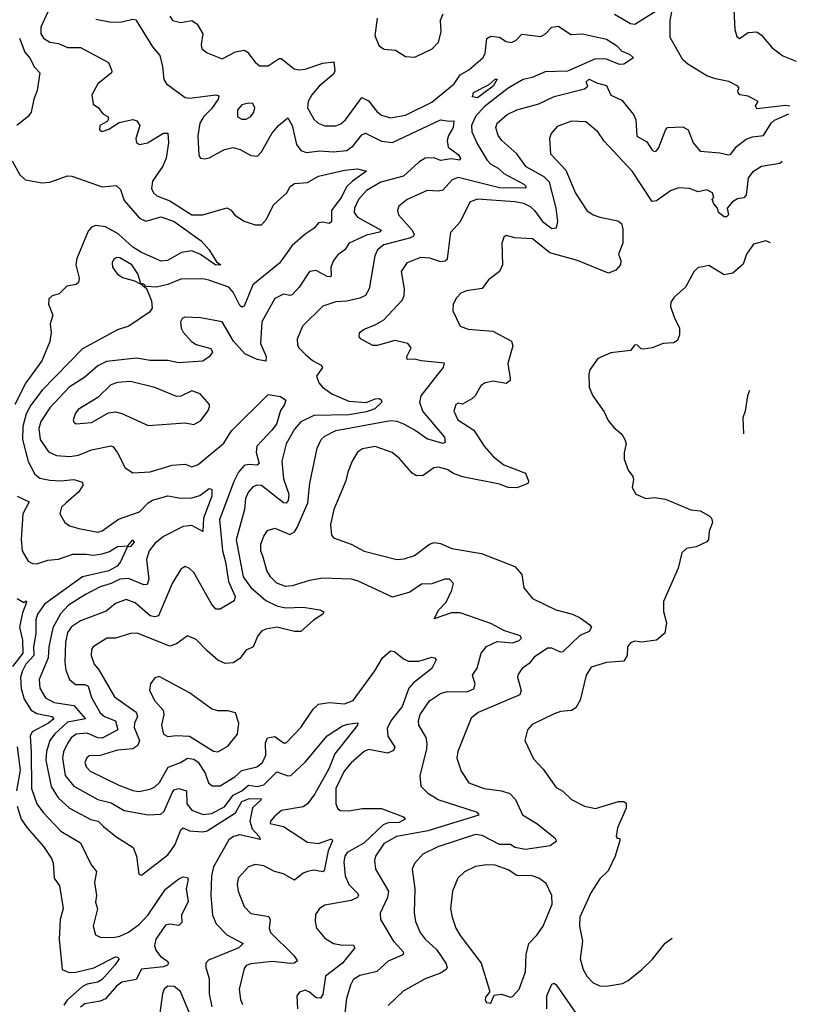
# Model space of a CAD drawing. Extents: x 1921360 to 2014538, y 768294 to 907744.
# Tile 225 of 256: x 1999207 to 2002765, y 818476 to 822989. Entities that reach past the tile are written whole.
import ezdxf

# ---------------------------------------------------------------- set-up
doc = ezdxf.new("R2010")
doc.units = 0

msp = doc.modelspace()

# ---------------------------------------------------------------- linework, layer by layer
at = {"layer": '0CON10XD'}
for points in [[(1999334.7, 823025), (1999302.7, 822955), (1999303.9, 822925), (1999315.7, 822905), (1999345, 822885.7), (1999385, 822880.5), (1999425, 822862.1), (1999485, 822862.2), (1999613.5, 822793.5), (1999628.6, 822755), (1999627.1, 822745), (1999564.6, 822695.4), (1999537.5, 822645), (1999542.7, 822602.7), (1999567.5, 822585), (1999587, 822557), (1999610, 822545), (1999613.3, 822535), (1999608, 822522), (1999573.8, 822505), (1999572.5, 822485), (1999585, 822477.5), (1999615, 822487.5), (1999662.3, 822517.7), (1999725, 822531.9), (1999744, 822525), (1999757.5, 822505), (1999738.6, 822445), (1999742.5, 822425), (1999755, 822417.1), (1999792, 822425), (1999865, 822468.5), (1999885, 822468.8), (1999888.7, 822425), (1999878.1, 822355), (1999861.9, 822318.1), (1999815, 822248.6), (1999810, 822215), (1999819.5, 822195), (1999835, 822181.5), (1999895, 822158.6), (1999995, 822095.3), (2000045, 822094.7), (2000155, 822126.7), (2000175, 822115.7), (2000192.9, 822092.9), (2000235, 822066.2), (2000285, 822048.7), (2000315, 822049.6), (2000337.8, 822075), (2000368.9, 822141.1), (2000430.8, 822195), (2000445.8, 822225), (2000465, 822238.9), (2000525, 822242.5), (2000575, 822272.2), (2000695, 822300), (2000755, 822305.2), (2000796.2, 822295), (2000730.8, 822249.2), (2000705.9, 822224.1), (2000679.7, 822175), (2000634.6, 822115), (2000635, 822062), (2000625, 822055.5), (2000595, 822061.8), (2000575, 822057.5), (2000556, 822034), (2000515, 822006.9), (2000455, 821954.7), (2000397.3, 821872.8), (2000275, 821773.9), (2000235, 821676.7), (2000225, 821671.5), (2000215, 821679.4), (2000185, 821739.6), (2000165, 821764), (2000073.8, 821795), (2000045, 821800.8), (1999945, 821799.5), (1999885, 821775.3), (1999833.3, 821763.3), (1999786.7, 821766.7), (1999775, 821777.5), (1999760, 821780), (1999787.5, 821757.5), (1999810.9, 821700.9), (1999813.1, 821666.9), (1999801.1, 821648.9), (1999706.7, 821585), (1999655, 821567.5), (1999495, 821480), (1999309.2, 821290.8), (1999258.1, 821221.9), (1999236.9, 821183.1), (1999220.5, 821125), (1999219.3, 821065), (1999244.8, 820964.8), (1999276.2, 820906.2), (1999298.5, 820888.5), (1999345, 820878.1), (1999395, 820875.2), (1999455, 820881.6), (1999495, 820870), (1999495.7, 820854.3), (1999476.7, 820823.3), (1999420, 820775), (1999398, 820755), (1999390, 820725), (1999413.9, 820683.9), (1999435, 820670), (1999477.4, 820657.4), (1999565, 820640.4), (1999585, 820646.2), (1999659.8, 820700.2), (1999755, 820733.8), (1999794.7, 820775), (1999815, 820787.6), (1999885, 820807.4), (1999945, 820796.8), (1999995, 820797.1), (2000031.9, 820808.1), (2000075, 820840), (2000087.3, 820837.3), (2000086.9, 820805), (2000048.1, 820705), (2000045, 820643.8), (1999995, 820670.8), (1999955, 820666.7), (1999865, 820620.8), (1999825, 820588.4), (1999800, 820555), (1999787, 820515), (1999797.5, 820425), (1999790, 820400), (1999775, 820399.4), (1999705, 820427.8), (1999665.8, 820424.2), (1999625, 820404.3), (1999575, 820389.7), (1999507.3, 820355), (1999430.8, 820305), (1999393.5, 820266.6), (1999358.2, 820201.8), (1999339.6, 820115), (1999337.3, 820065), (1999296.4, 819965), (1999298.1, 819925), (1999325, 819880.8), (1999365, 819860), (1999455, 819846.2), (1999508.2, 819785), (1999425, 819768.9), (1999366.2, 819715), (1999344.8, 819685), (1999329.4, 819635), (1999325.6, 819595), (1999350.4, 819475), (1999383, 819423), (1999435, 819375.9), (1999532.8, 819322.8), (1999565.7, 819315), (1999590.7, 819290.7), (1999646.9, 819245), (1999725.7, 819195), (1999741.1, 819155), (1999753, 819073), (1999765, 819067.5), (1999885, 819160.6), (1999917.3, 819205), (1999945, 819275.7), (1999955, 819284.3), (1999985, 819271.6), (2000045, 819266.9), (2000065, 819272), (2000196, 819354), (2000225, 819405.8), (2000255, 819418.4), (2000309.2, 819419.2), (2000314.2, 819415), (2000272.7, 819377.3), (2000261.6, 819315), (2000271.2, 819281.2), (2000303.8, 819245), (2000307.9, 819232.1), (2000215, 819253), (2000185.5, 819245), (2000165, 819230.6), (2000094.3, 819105.7), (2000085.2, 819065), (2000082.2, 818975), (2000089.3, 818885), (2000106.7, 818845), (2000155.4, 818795), (2000230, 818755), (2000210.5, 818735), (2000071.8, 818678.2), (2000059.4, 818665), (2000059.1, 818645), (2000075.3, 818595), (2000074.8, 818524.8), (2000086.2, 818465)], [(2001145.5, 823014.5), (2001133.3, 822985), (2001136.9, 822935), (2001124, 822885), (2001095, 822854.2), (2001015, 822815.8), (2000975, 822819.2), (2000928.3, 822848.3), (2000877, 822853), (2000855, 822865.8), (2000835.7, 822915), (2000845.6, 822995.6)], [(2002146.7, 823043.3), (2002025, 822967.5), (2002005, 822970), (2001932.7, 823012.7)], [(2002735.8, 822592.4), (2002715, 822596.7), (2002585, 822580), (2002578.9, 822595), (2002590.8, 822615), (2002545, 822638.5), (2002506.2, 822645), (2002498.8, 822655), (2002496.7, 822665), (2002503.3, 822675), (2002497.5, 822685), (2002455.7, 822705.7), (2002395, 822717.5), (2002355, 822732.5), (2002268.2, 822785), (2002245.8, 822805), (2002187.1, 822907.1), (2002186.6, 822985), (2002195.2, 823025)], [(2002479.2, 823035), (2002484.2, 822945), (2002492.3, 822912.3), (2002505, 822903.8), (2002545, 822930), (2002585, 822933.3), (2002605, 822918.8), (2002655, 822860), (2002703.7, 822823.7), (2002765.1, 822799.4)], [(1999555, 822990.9), (1999625, 822977.6), (1999675, 822979.6), (1999725, 822991.8), (1999738.8, 822988.8), (1999815, 822864.4), (1999848.5, 822825), (1999861.5, 822775), (1999866.4, 822715), (1999878.9, 822695), (1999965, 822631.9), (1999985, 822629.6), (2000105, 822645.3), (2000119.6, 822639.6), (2000116.1, 822625), (2000085, 822580), (2000050.7, 822545), (2000031.8, 822515), (2000022.7, 822457.3), (2000028.1, 822368.1), (2000035, 822354), (2000055, 822350.8), (2000075, 822355.6), (2000145, 822393.9), (2000185, 822404.1), (2000217.5, 822395), (2000265, 822366.9), (2000295.9, 822364.1), (2000315, 822383.3), (2000362.4, 822467.6), (2000392.5, 822505), (2000435, 822539.2), (2000455.3, 822505), (2000475, 822417.1), (2000495, 822389.4), (2000520.2, 822380.2), (2000581.6, 822388.4), (2000642.9, 822382.9), (2000705, 822390), (2000735, 822411.5), (2000775, 822461.5), (2000790.7, 822469.3), (2000865, 822432.1), (2000915, 822427), (2001135, 822530.5), (2001176.5, 822523.5), (2001196.1, 822526.1), (2001192.1, 822495), (2001171.2, 822458.8), (2001165.3, 822435), (2001170, 822405), (2001215, 822371.8), (2001226.2, 822355), (2001224, 822346), (2001185, 822351.3), (2001135, 822343.3), (2001105, 822355.6), (2001065, 822355.2), (2001035, 822336.6), (2000965, 822271.4), (2000861.8, 822245), (2000795, 822205.7), (2000759.3, 822165), (2000740, 822125), (2000739.7, 822105), (2000755, 822084.7), (2000862.9, 822025), (2000855.7, 822015), (2000795, 822001.3), (2000716.5, 821965), (2000695.8, 821934.2), (2000665, 821911.1), (2000644.6, 821885), (2000632, 821855), (2000633.4, 821816.6), (2000628.8, 821811.2), (2000615, 821811.6), (2000565, 821839.5), (2000535, 821834.4), (2000487.5, 821762.5), (2000455, 821728.8), (2000445, 821725.4), (2000415, 821731.8), (2000375, 821711.5), (2000316.2, 821605), (2000309.2, 821505), (2000335.9, 821445), (2000335, 821423.6), (2000295, 821431.4), (2000238.2, 821458.2), (2000186.9, 821515), (2000133.6, 821603.6), (2000035, 821622.7), (1999962.5, 821625), (1999950.8, 821619.2), (1999943.6, 821605), (1999946.4, 821575), (1999955, 821557.1), (1999994.2, 821514.2), (2000015, 821500), (2000081.7, 821481.7), (2000090, 821465), (2000075, 821443.3), (2000045, 821424.2), (1999935, 821416.4), (1999885, 821427.8), (1999805, 821427.1), (1999742.3, 821437.7), (1999605, 821422.6), (1999565, 821402.2), (1999505, 821350.3), (1999432.7, 821305), (1999345, 821210.4), (1999302.9, 821147.1), (1999293.9, 821115), (1999300.8, 821065), (1999338.7, 821008.7), (1999375, 820991.2), (1999436.6, 820986.6), (1999476.7, 820993.3), (1999535, 821016.9), (1999625.5, 821035.5), (1999635, 821032), (1999655, 821004), (1999690, 820935), (1999725, 820911.9), (1999805, 820916.9), (1999905, 820946.9), (1999965, 820951.4), (1999995, 820939.5), (2000025, 820950), (2000141.3, 821048.7), (2000177.5, 821105), (2000345, 821272), (2000401.9, 821261.9), (2000425.7, 821245), (2000420.6, 821225), (2000401.8, 821198.2), (2000383.5, 821135), (2000362.2, 821107.8), (2000293.4, 821035), (2000290, 821005), (2000303.3, 820955), (2000295, 820947.5), (2000255, 820950.5), (2000235, 820945.3), (2000209, 820915), (2000187.4, 820872.6), (2000122.7, 820697.3), (2000135.1, 820555.1), (2000149.7, 820505), (2000163.4, 820413.4), (2000193.1, 820345), (2000190, 820325), (2000125, 820287.1), (2000105, 820288), (2000085, 820312.5), (2000004, 820455), (1999985, 820473.8), (1999965, 820482.5), (1999945, 820470), (1999905, 820405.7), (1999842.7, 820257.3), (1999825, 820252), (1999805, 820256.4), (1999735, 820316.2), (1999695, 820331.1), (1999645, 820313.4), (1999602.1, 820277.9), (1999485, 820234.2), (1999443.7, 820206.3), (1999425, 820180.5), (1999416, 820134), (1999413.3, 820045), (1999417.7, 820007.7), (1999434.6, 819965), (1999462.5, 819942.5), (1999505, 819941.3), (1999520.3, 819935), (1999535, 819882.2), (1999575, 819812.2), (1999595, 819795.2), (1999645, 819776.2), (1999655.9, 819735), (1999583.9, 819696.1), (1999565, 819697.3), (1999515, 819718.3), (1999465, 819713.9), (1999442.8, 819697.2), (1999426.6, 819675), (1999407.2, 819632.8), (1999403, 819605), (1999414.5, 819524.5), (1999455, 819475.3), (1999564.2, 819414.2), (1999625, 819400), (1999684.5, 819364.5), (1999795, 819344.7), (1999852.8, 819347.2), (1999867.8, 819362.2), (1999905, 819446.2), (1999915, 819458.9), (1999935, 819465.3), (1999970.9, 819455), (1999972.1, 819395), (1999995, 819365.3), (2000046.6, 819346.6), (2000085, 819350.9), (2000145, 819382), (2000184.7, 819435.3), (2000223.7, 819455), (2000255, 819480.6), (2000295, 819474.6), (2000325, 819481.4), (2000385, 819542), (2000435, 819523.8), (2000448.6, 819525), (2000514.3, 819585.7), (2000615, 819706.8), (2000685, 819752.5), (2000709.5, 819760.5), (2000755.6, 819765.6), (2000753.8, 819755), (2000651, 819625), (2000623.2, 819555), (2000559.2, 819440.8), (2000525, 819394.6), (2000505, 819381.8), (2000405.9, 819364.1), (2000375, 819338.9), (2000355.8, 819315), (2000354.5, 819305), (2000415, 819291.4), (2000525, 819219.4), (2000575, 819212.5), (2000635.7, 819235), (2000639.6, 819225), (2000620.6, 819179.4), (2000602.4, 819087.6), (2000595, 819083.9), (2000555, 819091.6), (2000525, 819085.3), (2000505, 819077.5), (2000465, 819045.4), (2000415, 819073.9), (2000374.3, 819084.3), (2000325, 819111.1), (2000285, 819117.3), (2000255, 819105.6), (2000207.1, 819055), (2000203.1, 819025), (2000207.5, 818995), (2000235.6, 818925), (2000265, 818892.2), (2000348, 818878), (2000354.1, 818864.1), (2000349.7, 818825), (2000355.3, 818805), (2000461.3, 818701.3), (2000480, 818675), (2000464.8, 818665.2), (2000446.8, 818663.2), (2000365, 818672.4), (2000265, 818662.3), (2000245, 818653.6), (2000235, 818640), (2000211.6, 818545), (2000218.3, 818498.3), (2000227.3, 818475)], [(1999894.4, 823005), (1999906, 822985), (1999945, 822976.8), (1999995, 822985.4), (2000019.5, 822969.5), (2000046.4, 822925), (2000037.5, 822875), (2000040.6, 822855), (2000065, 822837.8), (2000135, 822810), (2000195, 822842.2), (2000235, 822850), (2000250.6, 822840.6), (2000285, 822794.4), (2000305, 822777.5), (2000345, 822778.1), (2000395, 822811.4), (2000405, 822811.4), (2000464.6, 822764.6), (2000485, 822759.1), (2000515, 822763.1), (2000595, 822790.5), (2000645.6, 822795.6), (2000650, 822755), (2000645, 822740), (2000579.3, 822685), (2000545.3, 822645), (2000528.9, 822615), (2000525.8, 822585.8), (2000553.9, 822533.9), (2000574.8, 822514.8), (2000605, 822502.4), (2000655, 822503.1), (2000678.5, 822511.5), (2000700.1, 822529.9), (2000775, 822631.9), (2000805, 822617.5), (2000845, 822567.1), (2000865, 822551.1), (2000905, 822539.6), (2000975, 822552), (2001095, 822611.8), (2001196.9, 822695), (2001225, 822736.4), (2001265, 822759.2), (2001328.9, 822815), (2001339.2, 822835), (2001346.7, 822903.3), (2001365, 822914.4), (2001405, 822908.6), (2001435, 822889.2), (2001460, 822885), (2001481.2, 822895), (2001507.6, 822922.4), (2001595, 822912.9), (2001615.5, 822924.5), (2001644.4, 822955.6), (2001675, 822959.2), (2001731.6, 822921.6), (2001785, 822924.8), (2001895, 822900), (2001941.7, 822871.7), (2001965.5, 822845.5), (2002000.5, 822830.5), (2002019.2, 822815), (2001975, 822785.8), (2001955, 822783.6), (2001895, 822807.9), (2001845, 822810.1), (2001716.7, 822753.3), (2001615, 822750), (2001555, 822724.7), (2001513.3, 822715), (2001444.7, 822675), (2001335, 822589.6), (2001295, 822545.8), (2001277, 822505), (2001278.2, 822475), (2001305.6, 822415.6), (2001347.5, 822347.5), (2001365, 822327.8), (2001399.4, 822309.4), (2001424.9, 822284.9), (2001516.5, 822235), (2001526.9, 822225), (2001523, 822217), (2001405, 822218.6), (2001215, 822265.7), (2001187.8, 822255), (2001145, 822207.9), (2001125, 822203.1), (2001073.3, 822206.7), (2000982.5, 822165), (2000944.2, 822135), (2000937.1, 822115), (2000941.9, 822095), (2001004.7, 822025), (2001014, 822005), (2001008.8, 821995), (2000992.3, 821987.7), (2000875, 821957.3), (2000845.4, 821935), (2000833.3, 821906.7), (2000807.9, 821755), (2000790.4, 821725), (2000765, 821713.3), (2000705, 821698.8), (2000655, 821695.9), (2000595, 821675.5), (2000501.8, 821585), (2000478.5, 821525), (2000479.3, 821499.3), (2000485.8, 821485), (2000515.6, 821455), (2000547.6, 821427.6), (2000588, 821405), (2000594.2, 821395), (2000567.1, 821355), (2000576.5, 821325), (2000593.6, 821305), (2000636.4, 821275), (2000715, 821240), (2000794.8, 821235.2), (2000835, 821251.2), (2000855, 821252.5), (2000864.4, 821245), (2000864.4, 821235), (2000834.5, 821205), (2000795, 821191.2), (2000715, 821178.6), (2000555, 821174.8), (2000495, 821145.9), (2000465, 821111.8), (2000427.6, 821045), (2000407.1, 820965), (2000415.2, 820885), (2000439.6, 820815), (2000436.3, 820785), (2000426.9, 820773.1), (2000415, 820774.6), (2000315, 820854.1), (2000295, 820855.3), (2000275, 820847.7), (2000255, 820825.5), (2000241.6, 820795), (2000236.4, 820743.6), (2000199.1, 820605), (2000231.2, 820435), (2000265, 820385.9), (2000335, 820327.6), (2000385, 820302.1), (2000425, 820293.8), (2000505, 820297.2), (2000582.5, 820285), (2000600, 820275), (2000595.7, 820265), (2000552.8, 820237.2), (2000495, 820185.3), (2000465, 820184.7), (2000385, 820204.2), (2000334.2, 820195.8), (2000315, 820186.7), (2000297.1, 820165), (2000276.2, 820115), (2000245, 820100), (2000215, 820061.4), (2000185, 820040.6), (2000147.9, 820037.9), (2000115, 820054.3), (2000065, 820095.6), (2000015, 820148.6), (1999975, 820165.7), (1999925, 820128.2), (1999895, 820117.9), (1999745, 820177.5), (1999714.7, 820175.3), (1999645, 820153.9), (1999606.1, 820153.9), (1999542.9, 820115), (1999535, 820102.5), (1999534.7, 820074.7), (1999548.2, 820035), (1999569.6, 820009.6), (1999640.7, 819885), (1999740, 819815), (1999745.9, 819795), (1999732.2, 819765), (1999730.6, 819745), (1999755.6, 819685), (1999747.7, 819662.3), (1999725, 819647.2), (1999655, 819641.6), (1999575, 819615.9), (1999525, 819614.5), (1999514.2, 819605.8), (1999505.4, 819585), (1999511.2, 819565), (1999528.9, 819545), (1999660.3, 819480.3), (1999725, 819456.4), (1999752.3, 819452.3), (1999805, 819461.8), (1999825, 819472.5), (1999846.4, 819493.6), (1999887, 819563), (1999943.3, 819585), (1999975, 819604.7), (2000005, 819600.5), (2000025, 819585.3), (2000056.4, 819535), (2000071.6, 819491.6), (2000088.3, 819478.3), (2000125, 819477.9), (2000191.7, 819518.3), (2000225, 819547.7), (2000292.5, 819565), (2000319.6, 819585), (2000335, 819618.8), (2000332.2, 819675), (2000342.3, 819697.7), (2000375, 819703.6), (2000415, 819674.5), (2000427.5, 819675), (2000494.7, 819745.3), (2000550.9, 819829.2), (2000575, 819852.2), (2000625, 819859.1), (2000695, 819853.1), (2000735, 819868.8), (2000833.2, 820005), (2000868.8, 820065), (2000905, 820095.7), (2000923.4, 820093.4), (2000965, 820059.1), (2000988.7, 820048.7), (2001035, 820048.7), (2001095, 820067.3), (2001106.7, 820065), (2001114.2, 820055), (2001095, 820016), (2001010.7, 819949.3), (2000989.2, 819925), (2000959, 819841), (2000906.7, 819775), (2000890.3, 819739.7), (2000893.3, 819705), (2000925.5, 819655), (2000920.1, 819639.9), (2000892.7, 819627.3), (2000805, 819643.9), (2000784.4, 819635), (2000725, 819583.3), (2000692.7, 819545), (2000655.4, 819465), (2000655.5, 819395), (2000663.1, 819375), (2000675, 819364.4), (2000715, 819362.5), (2000775.7, 819374.3), (2000865, 819374.2), (2000965, 819335.8), (2000972.7, 819325), (2000945, 819310.2), (2000895, 819308.3), (2000871.3, 819298.7), (2000783.3, 819215), (2000707.5, 819172.5), (2000696.3, 819155), (2000691.5, 819128.5), (2000697.9, 819065), (2000714.1, 819025), (2000753.8, 818985), (2000759.1, 818975), (2000755, 818966), (2000725, 818952.4), (2000605, 818930), (2000580.8, 818915), (2000562.4, 818887.6), (2000560, 818855), (2000567.1, 818825), (2000605, 818778.9), (2000645, 818754.6), (2000686.5, 818746.5), (2000735, 818748.1), (2000742.9, 818735), (2000685.3, 818665), (2000608.4, 818605), (2000595, 818521.2), (2000585, 818504.4), (2000565, 818505.6), (2000535, 818532.2), (2000515, 818540.6), (2000488.3, 818531.7), (2000477.1, 818515), (2000479.1, 818455)], [(1999206.2, 822905), (1999230.6, 822840.6), (1999255, 822811.2), (1999273.3, 822773.3), (1999298.9, 822745), (1999287, 822665), (1999271, 822625), (1999258.8, 822565), (1999245, 822545.4), (1999193.3, 822505)], [(2000685.6, 818325), (2000705.3, 818504.7), (2000723.2, 818565), (2000737.8, 818592.2), (2000765, 818610), (2000845, 818628.8), (2000896.9, 818675), (2000964, 818705), (2000967, 818713), (2000921.8, 818761.8), (2000861.5, 818865), (2000860, 818895), (2000892.9, 818967.1), (2000897.6, 818995), (2000839.1, 819095), (2000833.1, 819135), (2000838.4, 819155), (2000877.7, 819215), (2000933.9, 819246.1), (2001009.5, 819260.5), (2001077.9, 819272.1), (2001311.2, 819345), (2001305, 819355.3), (2001123.3, 819413.3), (2001080.2, 819440.2), (2001046, 819475), (2001041.8, 819525), (2001071.8, 819645), (2001073, 819673), (2001068.5, 819698.5), (2001036.2, 819756.2), (2001033.8, 819775), (2001042.3, 819805), (2001085, 819866.5), (2001135, 819900.8), (2001165, 819909.5), (2001255, 819908.4), (2001288.2, 819921.8), (2001293, 819943), (2001281.1, 819985), (2001302.9, 820017.1), (2001320.7, 820085), (2001345, 820116.5), (2001395, 820138.4), (2001465, 820132.9), (2001495, 820143.8), (2001505.9, 820154.1), (2001499.2, 820165), (2001425, 820188.9), (2001365, 820221.6), (2001225, 820270.6), (2001185, 820270.8), (2001105, 820242.5), (2001126.7, 820285), (2001161.1, 820318.9), (2001186.9, 820375), (2001194, 820405), (2001175.5, 820425.5), (2001155, 820424.5), (2001095, 820404), (2001047.6, 820402.4), (2000994, 820365), (2000915, 820342), (2000755, 820417.7), (2000725, 820425.4), (2000595, 820429.4), (2000535, 820418.8), (2000455, 820393.7), (2000425, 820391.3), (2000385, 820407.1), (2000356.5, 820435), (2000338.9, 820465), (2000322.7, 820525), (2000311.1, 820555), (2000311.8, 820585), (2000325, 820622.5), (2000342.5, 820647.5), (2000375, 820658.5), (2000445, 820629.3), (2000465, 820642.3), (2000477.9, 820662.1), (2000527.4, 820775), (2000535.4, 820865), (2000569.2, 821025), (2000588.2, 821065), (2000605, 821080.9), (2000655, 821105.7), (2000905, 821152), (2000935, 821148.8), (2000965, 821137), (2001018.5, 821108.5), (2001075, 821067.7), (2001145, 821048.9), (2001157.3, 821052.7), (2001155, 821075.3), (2001053.1, 821195), (2001039.7, 821235), (2001046.7, 821265), (2001123.6, 821365), (2001148.6, 821395), (2001152.5, 821415), (2001045.6, 821425.6), (2001015, 821434), (2000981.7, 821431.7), (2000980, 821445), (2001000, 821485), (2000985.6, 821505.6), (2000925, 821518.1), (2000845, 821495.6), (2000825, 821495.6), (2000771.2, 821525), (2000762, 821535), (2000763.8, 821555), (2000785, 821571.4), (2000835, 821590), (2000875, 821614.2), (2000960, 821705), (2000968.2, 821725), (2000969.5, 821755), (2000956.5, 821835), (2000984.1, 821875.9), (2001045, 821900.9), (2001085, 821897.5), (2001135, 821881.1), (2001155.9, 821884.1), (2001167, 821893), (2001181.9, 822015), (2001225.7, 822065), (2001270, 822155), (2001305, 822168), (2001475.5, 822155.5), (2001515, 822148), (2001545, 822132.9), (2001565.7, 822115), (2001601.6, 822065), (2001645, 822031.8), (2001666.2, 822035), (2001672.6, 822065), (2001664.9, 822125), (2001633.7, 822245), (2001609.3, 822269.3), (2001527.7, 822315), (2001483.9, 822375), (2001416.5, 822435), (2001398.8, 822458.8), (2001388.7, 822495), (2001393.9, 822515), (2001440, 822555), (2001485, 822576.4), (2001585, 822603.6), (2001655, 822637.6), (2001795, 822671.8), (2001809.4, 822685), (2001802.3, 822705), (2001816, 822716), (2001849.2, 822699.2), (2001895, 822687.5), (2001915, 822643.3), (2001965, 822620.4), (2002019.6, 822555), (2002030.5, 822530.5), (2002035, 822455.6), (2002079.7, 822429.7), (2002105, 822391.5), (2002115, 822385.5), (2002125, 822388.1), (2002135, 822403.1), (2002165, 822482.5), (2002175, 822494.5), (2002245, 822498.8), (2002270, 822485), (2002293.3, 822425), (2002325, 822386.9), (2002415, 822379), (2002455, 822369.5), (2002465, 822373.3), (2002491.3, 822408.7), (2002535, 822441.3), (2002565, 822452), (2002615, 822457.9), (2002650, 822515), (2002665, 822529.3), (2002731, 822558.4)], [(2001305, 822631.5), (2001281.9, 822635), (2001286.5, 822655), (2001357.6, 822692.4), (2001385, 822716.5), (2001395, 822716), (2001376.5, 822685), (2001305, 822631.5)], [(2000225, 822532.9), (2000245, 822533.5), (2000265, 822545.6), (2000279.6, 822565), (2000284.5, 822585), (2000275.5, 822605.5), (2000255, 822607.1), (2000225, 822599.5), (2000205, 822576.7), (2000205, 822543.8), (2000225, 822532.9)], [(2002700, 822339.1), (2002690.2, 822329.8), (2002605, 822316.5), (2002565, 822291.1), (2002545, 822263.8), (2002535, 822184.4), (2002525, 822173.1), (2002495, 822167.8), (2002473.1, 822155), (2002448, 822125), (2002453.8, 822095), (2002445, 822086.2), (2002435, 822086), (2002408, 822105), (2002403.3, 822125), (2002388, 822145), (2002380, 822165), (2002387.5, 822175), (2002381.2, 822195), (2002355, 822209.2), (2002315, 822200), (2002275.4, 822215.4), (2002225, 822218.1), (2002188, 822205), (2002125, 822158.6), (2002105, 822156), (2002013.6, 822295), (2001885, 822433.1), (2001855.4, 822475.4), (2001801.1, 822521.1), (2001735, 822524.5), (2001670, 822500), (2001641.9, 822468.1), (2001633.5, 822445), (2001639.1, 822375), (2001709.3, 822299.3), (2001753.8, 822193.8), (2001804.6, 822114.6), (2001833.8, 822095), (2001865, 822083.6), (2001947.2, 822067.2), (2001964, 822055), (2001970.5, 822029.5), (2001970, 821965), (2001950.8, 821915), (2001960.5, 821885), (2001960, 821865), (2001938.2, 821841.8), (2001905, 821828), (2001762.5, 821885), (2001635, 821920), (2001556.7, 821985), (2001475, 821990), (2001435, 822000), (2001425, 821992.5), (2001415.8, 821965), (2001419.4, 821865), (2001405.7, 821835), (2001355, 821797.1), (2001325, 821757.5), (2001253.3, 821746.7), (2001228, 821735), (2001207.5, 821715), (2001192.5, 821685), (2001190.6, 821655), (2001224.6, 821584.6), (2001261.4, 821571.4), (2001375, 821562), (2001460, 821515), (2001465.8, 821495), (2001442.8, 821412.8), (2001454, 821344), (2001453.8, 821335), (2001435, 821321.9), (2001375, 821332.7), (2001336.6, 821323.4), (2001319.7, 821310.3), (2001293.3, 821265), (2001278.3, 821251.7), (2001235, 821226.7), (2001215, 821231.2), (2001205, 821226.2), (2001195.7, 821195), (2001214.4, 821155), (2001287.2, 821107.2), (2001334.3, 821035), (2001377.8, 820985), (2001425, 820949.6), (2001525, 820910.8), (2001538.1, 820875), (2001535.7, 820865), (2001525, 820858.5), (2001485, 820843.1), (2001445, 820844.6), (2001405, 820859.7), (2001235, 820893.3), (2001195, 820908.5), (2001165, 820927.7), (2001125, 820938.5), (2001104.6, 820935.4), (2001055, 820900), (2001025, 820898.6), (2001005, 820910.8), (2000947.6, 820977.6), (2000913.8, 821005), (2000835, 821032.2), (2000777.2, 821022.8), (2000755, 821007.5), (2000730, 820965), (2000709.5, 820915), (2000701.5, 820875), (2000646.4, 820743.6), (2000630.9, 820675), (2000636, 820626), (2000644.4, 820614.4), (2000725.9, 820585.9), (2000785, 820553.6), (2000935, 820515.4), (2000968.5, 820518.5), (2001015, 820533.9), (2001085, 820585.4), (2001105, 820592.9), (2001135, 820588.2), (2001186.7, 820565), (2001322.5, 820542.5), (2001475, 820482.5), (2001506.8, 820446.8), (2001516.7, 820385), (2001556.9, 820336.9), (2001663.8, 820285), (2001739.2, 820265), (2001775, 820248.2), (2001818.8, 820215), (2001826.7, 820205), (2001816.2, 820185), (2001772.8, 820167.2), (2001695, 820091.1), (2001685, 820090), (2001645, 820109.1), (2001625, 820109.3), (2001563.4, 820066.6), (2001541.6, 820038.4), (2001509.4, 820015), (2001490.9, 819989.1), (2001488.2, 819975), (2001503.8, 819915), (2001497.8, 819895), (2001306.6, 819813.4), (2001275, 819787.5), (2001214.7, 819635.3), (2001209.5, 819605), (2001228.9, 819545), (2001265, 819491.4), (2001335, 819464.6), (2001415, 819454.5), (2001451.8, 819441.8), (2001478.6, 819415), (2001510, 819345), (2001575.7, 819305), (2001659.4, 819239.4), (2001665.9, 819224.1), (2001637.8, 819202.2), (2001524.4, 819185.6), (2001476, 819195), (2001455, 819208.8), (2001405, 819209.4), (2001325, 819250), (2001295, 819254.2), (2001122, 819198), (2001053.5, 819165), (2001015, 819121.2), (2001004.3, 819095), (2001016.9, 819005), (2001013.6, 818895), (2001020, 818855), (2001041.2, 818805), (2001064, 818774), (2001116.8, 818726.8), (2001158.8, 818665), (2001165.3, 818645), (2001160, 818635), (2001135, 818619.6), (2001065, 818593.1), (2000964.1, 818535.9), (2000895, 818470)], [(1999172.2, 822342.2), (1999207.9, 822277.9), (1999233.8, 822255), (1999308.9, 822241.1), (1999345, 822244.5), (1999425, 822273.6), (1999445, 822272.5), (1999585, 822223.3), (1999648.6, 822228.6), (1999668.6, 822211.4), (1999685, 822160.6), (1999755, 822079.4), (1999785, 822066.2), (1999855, 822085.2), (1999914.6, 822065), (2000037.8, 821975), (2000075, 821934.4), (2000108.7, 821878.7), (2000127.5, 821865), (2000105, 821864.5), (2000035, 821913.3), (1999995, 821930), (1999947.7, 821922.3), (1999883.3, 821885), (1999855, 821882.9), (1999765, 821922.1), (1999725, 821946.2), (1999657.4, 822007.4), (1999600.3, 822040.3), (1999555, 822045.9), (1999535, 822037.7), (1999520, 822020), (1999467.9, 821895), (1999464.5, 821865), (1999478.8, 821805), (1999475.5, 821785), (1999464.6, 821775.4), (1999422.1, 821767.9), (1999387.6, 821732.4), (1999355, 821723.8), (1999340, 821710), (1999338.9, 821685), (1999358.8, 821635), (1999345.6, 821595), (1999351.2, 821555), (1999345.3, 821514.7), (1999307.4, 821425), (1999233.9, 821325), (1999184.2, 821225)], [(2002647.3, 821967.1), (2002625, 821976), (2002569.3, 821960.7), (2002537.5, 821915), (2002521.2, 821868.8), (2002475, 821828.1), (2002435, 821820), (2002365, 821863.3), (2002337, 821857), (2002315, 821853.3), (2002295.8, 821834.2), (2002257.3, 821762.7), (2002205, 821716.7), (2002190.8, 821695), (2002189.2, 821675), (2002205.5, 821625), (2002230.6, 821575), (2002230.6, 821545), (2002221.4, 821518.6), (2002202.3, 821507.7), (2002155, 821505.6), (2002105, 821485.8), (2002065, 821479.4), (2002055, 821480.8), (2002037.8, 821497.8), (2002025, 821499.3), (2002005, 821472.5), (2001915, 821462.9), (2001855, 821436.2), (2001818.8, 821385), (2001814.2, 821365), (2001815.8, 821305), (2001832.9, 821265), (2001885, 821191.2), (2001902.8, 821152.8), (2001929.3, 821119.3), (2001965, 821088.8), (2001980, 821065), (2001986.2, 821045), (2001976.2, 821005), (2001976.2, 820975), (2001994, 820925), (2002015.8, 820895), (2002019.2, 820880.8), (2002013.3, 820845), (2002030, 820815), (2002075, 820794.5), (2002115, 820798.9), (2002165, 820791.5), (2002282.3, 820742.3), (2002325, 820737.5), (2002366.2, 820715), (2002377.1, 820705), (2002380.6, 820685), (2002365.4, 820644.6), (2002363.5, 820606.5), (2002355, 820595.8), (2002307, 820573), (2002262.5, 820565), (2002240, 820545), (2002224, 820475), (2002157, 820323), (2002156.8, 820276.8), (2002170.6, 820225), (2002163.2, 820176.8), (2002124.4, 820145.6), (2002055.7, 820135.7), (2002025, 820141.4), (2002005, 820132.5), (2001991.4, 820115), (2001990.8, 820075), (2001975, 820048.8), (2001895, 820042.5), (2001825, 820021.2), (2001802.2, 819985), (2001775, 819870), (2001755, 819834.4), (2001735, 819823.3), (2001685, 819818.1), (2001655, 819806.9), (2001555, 819758.1), (2001532.9, 819735), (2001520.8, 819685), (2001561.2, 819601.2), (2001604.6, 819554.6), (2001665, 819470.6), (2001695, 819452.5), (2001735, 819415.6), (2001795, 819383.8), (2001845, 819374), (2001950, 819405), (2001975, 819406), (2001985, 819397.5), (2001985.6, 819375), (2001946, 819285), (2001940, 819245), (2001945, 819237.5), (2001956.7, 819236.7), (2001957, 819227), (2001935.4, 819154.6), (2001902.4, 819087.6), (2001865, 819052), (2001823.2, 818986.8), (2001773.3, 818875), (2001771.8, 818835), (2001784.7, 818765), (2001775.4, 818685), (2001788.2, 818635), (2001804.7, 818604.7), (2001834.2, 818575), (2001865, 818560.5), (2001895, 818558.8), (2001968.3, 818571.7), (2001995, 818585.5), (2002057.1, 818635), (2002106.2, 818683.8), (2002163.5, 818756.5), (2002196.2, 818780)], [(1999755, 821780), (1999760, 821785), (1999748.1, 821825), (1999720, 821865), (1999665, 821898.2), (1999650.9, 821899.1), (1999638.3, 821891.7), (1999630, 821875), (1999631.5, 821855), (1999653.1, 821825), (1999677.6, 821807.6), (1999732.4, 821792.4), (1999755, 821780)], [(1999795, 821128.8), (1999965, 821141.8), (2000005, 821134.5), (2000035, 821150), (2000069.2, 821195), (2000076.2, 821215), (2000075.8, 821225.8), (2000034, 821275), (1999995, 821287.8), (1999945, 821264.4), (1999925, 821262.1), (1999825, 821302.9), (1999715, 821331.3), (1999655, 821326.5), (1999624.3, 821315.7), (1999565, 821256.9), (1999475, 821202.9), (1999461.5, 821185), (1999451.9, 821155), (1999454.5, 821144.5), (1999465, 821137.5), (1999535, 821142.7), (1999613.4, 821186.6), (1999645, 821191.1), (1999675, 821184.1), (1999795, 821128.8)], [(2002551.3, 821289.2), (2002541.5, 821265), (2002531.5, 821195), (2002520, 821165), (2002523.4, 821091.5)], [(1999195, 820805.3), (1999249.2, 820779.2), (1999220.3, 820725), (1999212.9, 820607.1), (1999217.3, 820555), (1999245, 820507.8), (1999265, 820497.1), (1999285, 820495.4), (1999335, 820511.2), (1999385, 820516.9), (1999450.6, 820539.4), (1999509.7, 820539.7), (1999545, 820534.7), (1999585, 820541.1), (1999618, 820552), (1999655, 820574.7), (1999702, 820578), (1999725, 820605.7), (1999730.8, 820595), (1999715, 820574.4), (1999698.3, 820571.7), (1999668.7, 820505), (1999652.8, 820485), (1999615, 820463.7), (1999494.5, 820435.5), (1999320.4, 820309.6), (1999288.4, 820265), (1999281, 820239), (1999280.5, 820175), (1999269.1, 820115), (1999271.5, 820075), (1999235, 820034.7), (1999218.8, 820005), (1999209.8, 819975), (1999213.7, 819923.7), (1999227.2, 819875), (1999258.7, 819825), (1999285, 819808.7), (1999354.4, 819795), (1999362.3, 819785), (1999339.1, 819765), (1999264.3, 819725), (1999255.2, 819705), (1999258.4, 819635), (1999260.2, 819465), (1999285.2, 819395.2), (1999314.8, 819354.8), (1999395, 819270), (1999485, 819216.2), (1999534.4, 819115), (1999558.2, 819085), (1999549.1, 819035), (1999558.5, 818975), (1999553.3, 818945), (1999563.3, 818913.3), (1999542.9, 818835), (1999554.6, 818794.6), (1999575, 818783.5), (1999635, 818781.8), (1999665, 818787.9), (1999705, 818806.7), (1999755, 818843.5), (1999795, 818885.7), (1999875, 819003.5), (1999935, 819052), (1999955, 819060), (1999975, 819056.7), (1999978.1, 819048.1), (1999970, 819005), (1999977.9, 818947.9), (1999948.1, 818885), (1999949.1, 818850.9), (1999935, 818838.1), (1999895, 818843.9), (1999875, 818838.2), (1999829.8, 818775), (1999824.7, 818745), (1999830.3, 818725), (1999852.3, 818695), (1999882.5, 818675), (1999888.2, 818665), (1999883.1, 818655), (1999865, 818647.3), (1999765, 818637.3), (1999740.7, 818589.3), (1999675, 818577.9), (1999650.1, 818559.9), (1999599.1, 818500.9), (1999575, 818491.1), (1999505, 818478.9), (1999485, 818463.8)], [(1999195, 820336.7), (1999225, 820317.5), (1999235.7, 820325.7), (1999238, 820318), (1999218.9, 820271.1), (1999205.2, 820205), (1999219.7, 820145), (1999220.3, 820085), (1999173.4, 820025)], [(2000115, 819633.3), (2000160, 819660), (2000204.3, 819715), (2000210, 819765), (2000195, 819812.5), (2000160.8, 819820.8), (2000115, 819821.9), (2000085, 819831.1), (1999985, 819904.5), (1999845, 819978.6), (1999825, 819972), (1999806, 819945), (1999801.4, 819915), (1999825, 819867.1), (1999864.5, 819825), (1999867.1, 819805), (1999856.4, 819755), (1999865, 819714), (1999885, 819703.1), (1999925, 819708.2), (1999985, 819704.6), (2000095, 819636.5), (2000115, 819633.3)], [(1999195, 819656), (1999209.3, 819549.3), (1999192.1, 819455)], [(1999195.5, 819385), (1999213, 819325), (1999240.3, 819285), (1999315, 819199.5), (1999352.1, 819145), (1999360, 819125), (1999364.7, 819055), (1999389.6, 819019.6), (1999406.4, 818915), (1999391.8, 818865), (1999386.7, 818775), (1999400.9, 818635), (1999432.6, 818622.6), (1999463.9, 818623.9), (1999546.4, 818643.6), (1999645, 818693.1), (1999655, 818692.9), (1999662.3, 818685), (1999643.2, 818655), (1999585, 818590.2), (1999565, 818577.6), (1999515, 818568.8), (1999495, 818557.5), (1999423.5, 818495), (1999408.1, 818471.9)], [(2001365, 818481.6), (2001381.3, 818518.7), (2001415, 818522.1), (2001455, 818508.6), (2001465, 818512), (2001495.6, 818545), (2001523.6, 818625), (2001527.5, 818705), (2001539.2, 818755), (2001576.5, 818793.5), (2001604.6, 818835), (2001646.2, 818935), (2001645.4, 818975.4), (2001619.5, 819029.5), (2001584.6, 819054.6), (2001555, 819064.5), (2001485, 819067.3), (2001445, 819092.5), (2001385, 819113.9), (2001345, 819116.2), (2001295, 819107.3), (2001245, 819083.3), (2001214.4, 819055), (2001190.5, 818995), (2001180.9, 818915), (2001187.5, 818875), (2001205.5, 818825), (2001225, 818791.4), (2001321.4, 818665), (2001358.8, 818538.8), (2001358.8, 818531.2), (2001340.5, 818509.5), (2001338.8, 818495), (2001345, 818484.2), (2001365, 818481.6)], [(1999985.3, 818435), (1999943.1, 818535), (1999915, 818557.3), (1999885, 818559.6), (1999868.5, 818545), (1999860.8, 818525), (1999848.2, 818435)], [(2001622.4, 818455), (2001622.6, 818515), (2001645, 818569.2), (2001655, 818572.5), (2001665, 818566), (2001765, 818420)]]:
    msp.add_lwpolyline(points, dxfattribs=at)

doc.saveas('drawing.dxf')
